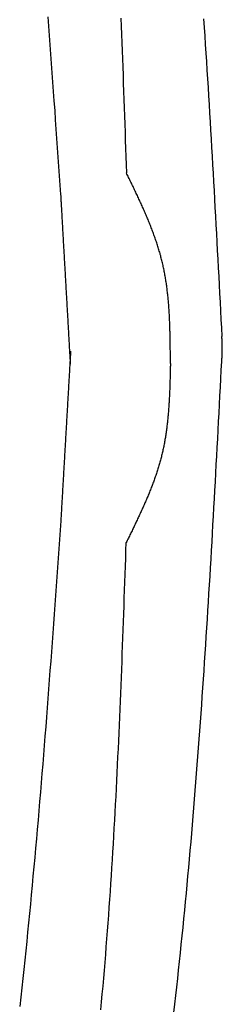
# Model space of a CAD drawing. Extents: x 715 to 7297, y 267 to 3702.
# Tile 46 of 62: x 5327 to 5398, y 1905 to 2250. Entities that reach past the tile are written whole.
import ezdxf

# ---------------------------------------------------------------- set-up
doc = ezdxf.new("R2010")
doc.units = 0
doc.layers.add('CAR', color=10, linetype='CONTINUOUS')

msp = doc.modelspace()

# ---------------------------------------------------------------- linework, layer by layer
at = {"layer": 'CAR'}
for points in [[(5341.87, 2188.38, 0), (5341.64, 2191.66, 0), (5341.41, 2194.94, 0), (5341.18, 2198.22, 0), (5340.95, 2201.5, 0), (5340.72, 2204.78, 0), (5340.48, 2208.06, 0), (5340.25, 2211.34, 0), (5340.02, 2214.62, 0), (5339.79, 2217.89, 0), (5339.55, 2221.17, 0), (5339.32, 2224.45, 0), (5339.08, 2227.73, 0), (5338.84, 2231.01, 0), (5338.61, 2234.29, 0), (5338.37, 2237.56, 0), (5338.13, 2240.84, 0), (5337.88, 2244.12, 0), (5337.64, 2247.39, 0), (5337.39, 2250.67, 0)], [(5362.83, 2250.19, 0), (5362.94, 2247.34, 0), (5363.05, 2244.49, 0), (5363.16, 2241.64, 0), (5363.27, 2238.78, 0), (5363.38, 2235.93, 0), (5363.48, 2233.08, 0), (5363.59, 2230.23, 0), (5363.69, 2227.38, 0), (5363.79, 2224.52, 0), (5363.89, 2221.67, 0), (5363.99, 2218.82, 0), (5364.09, 2215.96, 0), (5364.19, 2213.11, 0), (5364.29, 2210.26, 0), (5364.39, 2207.4, 0), (5364.48, 2204.55, 0), (5364.58, 2201.7, 0), (5364.67, 2198.84, 0), (5364.77, 2195.99, 0)], [(5391.77, 2249.95, 0), (5391.97, 2246.95, 0), (5392.17, 2243.95, 0), (5392.37, 2240.95, 0), (5392.56, 2237.94, 0), (5392.75, 2234.94, 0), (5392.94, 2231.94, 0), (5393.13, 2228.93, 0), (5393.32, 2225.93, 0), (5393.5, 2222.92, 0), (5393.69, 2219.92, 0), (5393.87, 2216.91, 0), (5394.05, 2213.91, 0), (5394.22, 2210.9, 0), (5394.4, 2207.9, 0), (5394.58, 2204.89, 0), (5394.75, 2201.88, 0), (5394.92, 2198.88, 0), (5395.09, 2195.87, 0), (5395.26, 2192.87, 0), (5395.43, 2189.86, 0), (5395.6, 2186.85, 0), (5395.76, 2183.84, 0), (5395.93, 2180.84, 0), (5396.09, 2177.83, 0), (5396.26, 2174.82, 0), (5396.42, 2171.81, 0), (5396.58, 2168.81, 0), (5396.74, 2165.8, 0), (5396.9, 2162.79, 0), (5397.06, 2159.78, 0), (5397.22, 2156.77, 0), (5397.38, 2153.76, 0), (5397.54, 2150.76, 0), (5397.7, 2147.75, 0), (5397.86, 2144.74, 0), (5398.02, 2141.73, 0), (5398.17, 2138.72, 0)], [(5380.16, 2129.3, 0), (5380.16, 2129.75, 0), (5380.16, 2130.19, 0), (5380.15, 2130.63, 0), (5380.15, 2131.07, 0), (5380.15, 2131.51, 0), (5380.15, 2131.95, 0), (5380.15, 2132.4, 0), (5380.14, 2132.84, 0), (5380.14, 2133.28, 0), (5380.14, 2133.72, 0), (5380.13, 2134.16, 0), (5380.13, 2134.6, 0), (5380.12, 2135.04, 0), (5380.12, 2135.48, 0), (5380.11, 2135.93, 0), (5380.11, 2136.37, 0), (5380.1, 2136.81, 0), (5380.1, 2137.25, 0), (5380.09, 2137.69, 0), (5380.08, 2138.13, 0), (5380.07, 2138.57, 0), (5380.07, 2139.01, 0), (5380.06, 2139.45, 0), (5380.05, 2139.89, 0), (5380.04, 2140.33, 0), (5380.02, 2140.77, 0), (5380.01, 2141.21, 0), (5380, 2141.65, 0), (5379.98, 2142.08, 0), (5379.97, 2142.52, 0), (5379.95, 2142.96, 0), (5379.94, 2143.4, 0), (5379.92, 2143.84, 0), (5379.9, 2144.28, 0), (5379.88, 2144.71, 0), (5379.86, 2145.15, 0), (5379.84, 2145.59, 0), (5379.82, 2146.02, 0), (5379.79, 2146.46, 0), (5379.77, 2146.9, 0), (5379.74, 2147.33, 0), (5379.72, 2147.77, 0), (5379.69, 2148.2, 0), (5379.66, 2148.64, 0), (5379.63, 2149.07, 0), (5379.59, 2149.51, 0), (5379.56, 2149.94, 0), (5379.52, 2150.38, 0), (5379.49, 2150.81, 0), (5379.45, 2151.24, 0), (5379.41, 2151.68, 0), (5379.37, 2152.11, 0), (5379.33, 2152.54, 0), (5379.28, 2152.97, 0), (5379.24, 2153.4, 0), (5379.19, 2153.84, 0), (5379.14, 2154.27, 0), (5379.09, 2154.7, 0), (5379.04, 2155.13, 0), (5378.98, 2155.56, 0), (5378.93, 2155.98, 0), (5378.87, 2156.41, 0), (5378.81, 2156.84, 0), (5378.75, 2157.27, 0), (5378.69, 2157.7, 0), (5378.62, 2158.12, 0), (5378.55, 2158.55, 0), (5378.48, 2158.98, 0), (5378.41, 2159.4, 0), (5378.34, 2159.83, 0), (5378.26, 2160.25, 0), (5378.19, 2160.67, 0), (5378.11, 2161.1, 0), (5378.03, 2161.52, 0), (5377.94, 2161.94, 0), (5377.86, 2162.37, 0), (5377.77, 2162.79, 0), (5377.68, 2163.21, 0), (5377.58, 2163.63, 0), (5377.49, 2164.05, 0), (5377.39, 2164.47, 0), (5377.29, 2164.89, 0), (5377.19, 2165.3, 0), (5377.08, 2165.72, 0), (5376.98, 2166.14, 0), (5376.87, 2166.55, 0), (5376.76, 2166.97, 0), (5376.64, 2167.39, 0), (5376.53, 2167.8, 0), (5376.41, 2168.22, 0), (5376.29, 2168.63, 0), (5376.17, 2169.04, 0), (5376.04, 2169.46, 0), (5375.91, 2169.87, 0), (5375.79, 2170.28, 0), (5375.66, 2170.69, 0), (5375.52, 2171.1, 0), (5375.39, 2171.51, 0), (5375.25, 2171.92, 0), (5375.11, 2172.33, 0), (5374.97, 2172.74, 0), (5374.83, 2173.15, 0), (5374.69, 2173.56, 0), (5374.54, 2173.97, 0), (5374.4, 2174.37, 0), (5374.25, 2174.78, 0), (5374.1, 2175.19, 0), (5373.94, 2175.59, 0), (5373.79, 2176, 0), (5373.63, 2176.41, 0), (5373.48, 2176.81, 0), (5373.32, 2177.22, 0), (5373.16, 2177.62, 0), (5373, 2178.03, 0), (5372.84, 2178.43, 0), (5372.67, 2178.83, 0), (5372.51, 2179.24, 0), (5372.34, 2179.64, 0), (5372.17, 2180.04, 0), (5372, 2180.44, 0), (5371.83, 2180.85, 0), (5371.66, 2181.25, 0), (5371.49, 2181.65, 0), (5371.32, 2182.05, 0), (5371.14, 2182.45, 0), (5370.96, 2182.85, 0), (5370.79, 2183.25, 0), (5370.61, 2183.65, 0), (5370.43, 2184.05, 0), (5370.25, 2184.45, 0), (5370.07, 2184.85, 0), (5369.89, 2185.25, 0), (5369.71, 2185.65, 0), (5369.52, 2186.05, 0), (5369.34, 2186.45, 0), (5369.15, 2186.85, 0), (5368.97, 2187.25, 0), (5368.78, 2187.65, 0), (5368.6, 2188.04, 0), (5368.41, 2188.44, 0), (5368.22, 2188.84, 0), (5368.03, 2189.24, 0), (5367.84, 2189.64, 0), (5367.65, 2190.03, 0), (5367.46, 2190.43, 0), (5367.27, 2190.83, 0), (5367.08, 2191.23, 0), (5366.89, 2191.62, 0), (5366.7, 2192.02, 0), (5366.51, 2192.42, 0), (5366.31, 2192.81, 0), (5366.12, 2193.21, 0), (5365.93, 2193.61, 0), (5365.74, 2194.01, 0), (5365.54, 2194.4, 0), (5365.35, 2194.8, 0), (5365.16, 2195.2, 0), (5364.96, 2195.59, 0), (5364.77, 2195.99, 0)], [(5345.24, 2129.04, 0), (5345.21, 2129.5, 0), (5345.19, 2129.97, 0), (5345.16, 2130.44, 0), (5345.13, 2130.91, 0), (5345.11, 2131.37, 0), (5345.08, 2131.84, 0), (5345.05, 2132.31, 0), (5345.03, 2132.77, 0), (5345, 2133.24, 0), (5344.97, 2133.71, 0), (5344.95, 2134.18, 0), (5344.92, 2134.64, 0), (5344.89, 2135.11, 0), (5344.87, 2135.58, 0), (5344.84, 2136.05, 0), (5344.81, 2136.51, 0), (5344.79, 2136.98, 0), (5344.76, 2137.45, 0), (5344.74, 2137.91, 0), (5344.71, 2138.38, 0), (5344.68, 2138.85, 0), (5344.66, 2139.32, 0), (5344.63, 2139.78, 0), (5344.6, 2140.25, 0), (5344.58, 2140.72, 0), (5344.55, 2141.19, 0), (5344.52, 2141.65, 0), (5344.5, 2142.12, 0), (5344.47, 2142.59, 0), (5344.44, 2143.06, 0), (5344.42, 2143.52, 0), (5344.39, 2143.99, 0), (5344.36, 2144.46, 0), (5344.34, 2144.92, 0), (5344.31, 2145.39, 0), (5344.28, 2145.86, 0), (5344.26, 2146.33, 0), (5344.23, 2146.79, 0), (5344.2, 2147.26, 0), (5344.18, 2147.73, 0), (5344.15, 2148.2, 0), (5344.12, 2148.66, 0), (5344.1, 2149.13, 0), (5344.07, 2149.6, 0), (5344.04, 2150.06, 0), (5344.02, 2150.53, 0), (5343.99, 2151, 0), (5343.96, 2151.47, 0), (5343.94, 2151.93, 0), (5343.91, 2152.4, 0), (5343.88, 2152.87, 0), (5343.86, 2153.34, 0), (5343.83, 2153.8, 0), (5343.81, 2154.27, 0), (5343.78, 2154.74, 0), (5343.75, 2155.2, 0), (5343.73, 2155.67, 0), (5343.7, 2156.14, 0), (5343.67, 2156.61, 0), (5343.65, 2157.07, 0), (5343.62, 2157.54, 0), (5343.59, 2158.01, 0), (5343.57, 2158.48, 0), (5343.54, 2158.94, 0), (5343.51, 2159.41, 0), (5343.49, 2159.88, 0), (5343.46, 2160.34, 0), (5343.43, 2160.81, 0), (5343.41, 2161.28, 0), (5343.38, 2161.75, 0), (5343.35, 2162.21, 0), (5343.33, 2162.68, 0), (5343.3, 2163.15, 0), (5343.27, 2163.62, 0), (5343.25, 2164.08, 0), (5343.22, 2164.55, 0), (5343.19, 2165.02, 0), (5343.17, 2165.48, 0), (5343.14, 2165.95, 0), (5343.11, 2166.42, 0), (5343.09, 2166.89, 0), (5343.06, 2167.35, 0), (5343.03, 2167.82, 0), (5343.01, 2168.29, 0), (5342.98, 2168.76, 0), (5342.96, 2169.22, 0), (5342.93, 2169.69, 0), (5342.9, 2170.16, 0), (5342.88, 2170.62, 0), (5342.85, 2171.09, 0), (5342.82, 2171.56, 0), (5342.8, 2172.03, 0), (5342.77, 2172.49, 0), (5342.74, 2172.96, 0), (5342.72, 2173.43, 0), (5342.69, 2173.9, 0), (5342.66, 2174.36, 0), (5342.64, 2174.83, 0), (5342.61, 2175.3, 0), (5342.58, 2175.76, 0), (5342.56, 2176.23, 0), (5342.53, 2176.7, 0), (5342.5, 2177.17, 0), (5342.48, 2177.63, 0), (5342.45, 2178.1, 0), (5342.42, 2178.57, 0), (5342.4, 2179.04, 0), (5342.37, 2179.5, 0), (5342.34, 2179.97, 0), (5342.32, 2180.44, 0), (5342.29, 2180.9, 0), (5342.26, 2181.37, 0), (5342.24, 2181.84, 0), (5342.21, 2182.31, 0), (5342.18, 2182.77, 0), (5342.16, 2183.24, 0), (5342.13, 2183.71, 0), (5342.1, 2184.18, 0), (5342.08, 2184.64, 0), (5342.05, 2185.11, 0), (5342.03, 2185.58, 0), (5342, 2186.04, 0), (5341.97, 2186.51, 0), (5341.95, 2186.98, 0), (5341.92, 2187.45, 0), (5341.89, 2187.91, 0), (5341.87, 2188.38, 0)], [(5398.14, 2129.98, 0), (5398.15, 2130.04, 0), (5398.15, 2130.09, 0), (5398.15, 2130.15, 0), (5398.16, 2130.2, 0), (5398.16, 2130.26, 0), (5398.16, 2130.31, 0), (5398.17, 2130.37, 0), (5398.17, 2130.42, 0), (5398.17, 2130.48, 0), (5398.18, 2130.53, 0), (5398.18, 2130.59, 0), (5398.18, 2130.64, 0), (5398.19, 2130.7, 0), (5398.19, 2130.75, 0), (5398.19, 2130.81, 0), (5398.2, 2130.86, 0), (5398.2, 2130.92, 0), (5398.2, 2130.98, 0), (5398.2, 2131.03, 0), (5398.21, 2131.09, 0), (5398.21, 2131.14, 0), (5398.21, 2131.2, 0), (5398.22, 2131.25, 0), (5398.22, 2131.31, 0), (5398.22, 2131.36, 0), (5398.23, 2131.42, 0), (5398.23, 2131.47, 0), (5398.23, 2131.53, 0), (5398.24, 2131.58, 0), (5398.24, 2131.64, 0), (5398.24, 2131.69, 0), (5398.24, 2131.75, 0), (5398.25, 2131.8, 0), (5398.25, 2131.86, 0), (5398.25, 2131.91, 0), (5398.26, 2131.97, 0), (5398.26, 2132.03, 0), (5398.26, 2132.08, 0), (5398.26, 2132.14, 0), (5398.27, 2132.19, 0), (5398.27, 2132.25, 0), (5398.27, 2132.3, 0), (5398.27, 2132.36, 0), (5398.28, 2132.41, 0), (5398.28, 2132.47, 0), (5398.28, 2132.52, 0), (5398.28, 2132.58, 0), (5398.29, 2132.63, 0), (5398.29, 2132.69, 0), (5398.29, 2132.74, 0), (5398.29, 2132.8, 0), (5398.29, 2132.85, 0), (5398.3, 2132.91, 0), (5398.3, 2132.97, 0), (5398.3, 2133.02, 0), (5398.3, 2133.08, 0), (5398.3, 2133.13, 0), (5398.3, 2133.19, 0), (5398.31, 2133.24, 0), (5398.31, 2133.3, 0), (5398.31, 2133.35, 0), (5398.31, 2133.41, 0), (5398.31, 2133.46, 0), (5398.31, 2133.52, 0), (5398.31, 2133.57, 0), (5398.32, 2133.63, 0), (5398.32, 2133.68, 0), (5398.32, 2133.74, 0), (5398.32, 2133.79, 0), (5398.32, 2133.85, 0), (5398.32, 2133.91, 0), (5398.32, 2133.96, 0), (5398.32, 2134.02, 0), (5398.32, 2134.07, 0), (5398.32, 2134.13, 0), (5398.32, 2134.18, 0), (5398.32, 2134.24, 0), (5398.32, 2134.29, 0), (5398.32, 2134.35, 0), (5398.32, 2134.4, 0), (5398.32, 2134.46, 0), (5398.32, 2134.51, 0), (5398.32, 2134.57, 0), (5398.32, 2134.62, 0), (5398.32, 2134.68, 0), (5398.32, 2134.73, 0), (5398.32, 2134.79, 0), (5398.32, 2134.85, 0), (5398.32, 2134.9, 0), (5398.32, 2134.96, 0), (5398.32, 2135.01, 0), (5398.32, 2135.07, 0), (5398.32, 2135.12, 0), (5398.32, 2135.18, 0), (5398.32, 2135.23, 0), (5398.32, 2135.29, 0), (5398.32, 2135.34, 0), (5398.32, 2135.4, 0), (5398.31, 2135.45, 0), (5398.31, 2135.51, 0), (5398.31, 2135.56, 0), (5398.31, 2135.62, 0), (5398.31, 2135.68, 0), (5398.31, 2135.73, 0), (5398.31, 2135.79, 0), (5398.3, 2135.84, 0), (5398.3, 2135.9, 0), (5398.3, 2135.95, 0), (5398.3, 2136.01, 0), (5398.3, 2136.06, 0), (5398.3, 2136.12, 0), (5398.29, 2136.17, 0), (5398.29, 2136.23, 0), (5398.29, 2136.28, 0), (5398.29, 2136.34, 0), (5398.29, 2136.39, 0), (5398.28, 2136.45, 0), (5398.28, 2136.5, 0), (5398.28, 2136.56, 0), (5398.28, 2136.62, 0), (5398.28, 2136.67, 0), (5398.27, 2136.73, 0), (5398.27, 2136.78, 0), (5398.27, 2136.84, 0), (5398.27, 2136.89, 0), (5398.26, 2136.95, 0), (5398.26, 2137, 0), (5398.26, 2137.06, 0), (5398.26, 2137.11, 0), (5398.26, 2137.17, 0), (5398.25, 2137.22, 0), (5398.25, 2137.28, 0), (5398.25, 2137.33, 0), (5398.25, 2137.39, 0), (5398.24, 2137.45, 0), (5398.24, 2137.5, 0), (5398.24, 2137.56, 0), (5398.23, 2137.61, 0), (5398.23, 2137.67, 0), (5398.23, 2137.72, 0), (5398.23, 2137.78, 0), (5398.22, 2137.83, 0), (5398.22, 2137.89, 0), (5398.22, 2137.94, 0), (5398.22, 2138, 0), (5398.21, 2138.05, 0), (5398.21, 2138.11, 0), (5398.21, 2138.16, 0), (5398.2, 2138.22, 0), (5398.2, 2138.27, 0), (5398.2, 2138.33, 0), (5398.2, 2138.39, 0), (5398.19, 2138.44, 0), (5398.19, 2138.5, 0), (5398.19, 2138.55, 0), (5398.18, 2138.61, 0), (5398.18, 2138.66, 0), (5398.18, 2138.72, 0), (5398.18, 2138.77, 0)], [(5345.24, 2133.61, 0), (5345.21, 2133.14, 0), (5345.19, 2132.67, 0), (5345.16, 2132.21, 0), (5345.13, 2131.74, 0), (5345.11, 2131.27, 0), (5345.08, 2130.8, 0), (5345.05, 2130.34, 0), (5345.03, 2129.87, 0), (5345, 2129.4, 0), (5344.97, 2128.93, 0), (5344.95, 2128.47, 0), (5344.92, 2128, 0), (5344.89, 2127.53, 0), (5344.86, 2127.07, 0), (5344.84, 2126.6, 0), (5344.81, 2126.13, 0), (5344.78, 2125.66, 0), (5344.76, 2125.2, 0), (5344.73, 2124.73, 0), (5344.7, 2124.26, 0), (5344.68, 2123.79, 0), (5344.65, 2123.33, 0), (5344.62, 2122.86, 0), (5344.59, 2122.39, 0), (5344.57, 2121.93, 0), (5344.54, 2121.46, 0), (5344.51, 2120.99, 0), (5344.49, 2120.52, 0), (5344.46, 2120.06, 0), (5344.43, 2119.59, 0), (5344.41, 2119.12, 0), (5344.38, 2118.65, 0), (5344.35, 2118.19, 0), (5344.33, 2117.72, 0), (5344.3, 2117.25, 0), (5344.27, 2116.79, 0), (5344.24, 2116.32, 0), (5344.22, 2115.85, 0), (5344.19, 2115.38, 0), (5344.16, 2114.92, 0), (5344.14, 2114.45, 0), (5344.11, 2113.98, 0), (5344.08, 2113.51, 0), (5344.06, 2113.05, 0), (5344.03, 2112.58, 0), (5344, 2112.11, 0), (5343.97, 2111.65, 0), (5343.95, 2111.18, 0), (5343.92, 2110.71, 0), (5343.89, 2110.24, 0), (5343.87, 2109.78, 0), (5343.84, 2109.31, 0), (5343.81, 2108.84, 0), (5343.79, 2108.37, 0), (5343.76, 2107.91, 0), (5343.73, 2107.44, 0), (5343.7, 2106.97, 0), (5343.68, 2106.51, 0), (5343.65, 2106.04, 0), (5343.62, 2105.57, 0), (5343.6, 2105.1, 0), (5343.57, 2104.64, 0), (5343.54, 2104.17, 0), (5343.52, 2103.7, 0), (5343.49, 2103.23, 0), (5343.46, 2102.77, 0), (5343.44, 2102.3, 0), (5343.41, 2101.83, 0), (5343.38, 2101.37, 0), (5343.35, 2100.9, 0), (5343.33, 2100.43, 0), (5343.3, 2099.96, 0), (5343.27, 2099.5, 0), (5343.25, 2099.03, 0), (5343.22, 2098.56, 0), (5343.19, 2098.1, 0), (5343.17, 2097.63, 0), (5343.14, 2097.16, 0), (5343.11, 2096.69, 0), (5343.08, 2096.23, 0), (5343.06, 2095.76, 0), (5343.03, 2095.29, 0), (5343, 2094.82, 0), (5342.98, 2094.36, 0), (5342.95, 2093.89, 0), (5342.92, 2093.42, 0), (5342.9, 2092.96, 0), (5342.87, 2092.49, 0), (5342.84, 2092.02, 0), (5342.81, 2091.55, 0), (5342.79, 2091.09, 0), (5342.76, 2090.62, 0), (5342.73, 2090.15, 0), (5342.71, 2089.68, 0), (5342.68, 2089.22, 0), (5342.65, 2088.75, 0), (5342.63, 2088.28, 0), (5342.6, 2087.82, 0), (5342.57, 2087.35, 0), (5342.55, 2086.88, 0), (5342.52, 2086.41, 0), (5342.49, 2085.95, 0), (5342.46, 2085.48, 0), (5342.44, 2085.01, 0), (5342.41, 2084.54, 0), (5342.38, 2084.08, 0), (5342.36, 2083.61, 0), (5342.33, 2083.14, 0), (5342.3, 2082.68, 0), (5342.28, 2082.21, 0), (5342.25, 2081.74, 0), (5342.22, 2081.27, 0), (5342.19, 2080.81, 0), (5342.17, 2080.34, 0), (5342.14, 2079.87, 0), (5342.11, 2079.4, 0), (5342.09, 2078.94, 0), (5342.06, 2078.47, 0), (5342.03, 2078, 0), (5342.01, 2077.54, 0), (5341.98, 2077.07, 0), (5341.95, 2076.6, 0), (5341.93, 2076.13, 0), (5341.9, 2075.67, 0), (5341.87, 2075.2, 0), (5341.84, 2074.73, 0), (5341.82, 2074.26, 0)], [(5381.37, 1902.06, 0), (5381.71, 1905.04, 0), (5382.05, 1908.03, 0), (5382.39, 1911.01, 0), (5382.71, 1913.99, 0), (5383.04, 1916.97, 0), (5383.36, 1919.96, 0), (5383.67, 1922.94, 0), (5383.98, 1925.93, 0), (5384.29, 1928.91, 0), (5384.59, 1931.9, 0), (5384.89, 1934.89, 0), (5385.18, 1937.87, 0), (5385.47, 1940.86, 0), (5385.75, 1943.85, 0), (5386.03, 1946.84, 0), (5386.31, 1949.83, 0), (5386.58, 1952.82, 0), (5386.85, 1955.81, 0), (5387.12, 1958.8, 0), (5387.38, 1961.8, 0), (5387.64, 1964.79, 0), (5387.89, 1967.78, 0), (5388.14, 1970.78, 0), (5388.39, 1973.77, 0), (5388.64, 1976.77, 0), (5388.88, 1979.76, 0), (5389.11, 1982.76, 0), (5389.35, 1985.76, 0), (5389.58, 1988.75, 0), (5389.81, 1991.75, 0), (5390.03, 1994.75, 0), (5390.26, 1997.75, 0), (5390.48, 2000.75, 0), (5390.69, 2003.75, 0), (5390.91, 2006.75, 0), (5391.12, 2009.75, 0), (5391.33, 2012.75, 0), (5391.53, 2015.75, 0), (5391.74, 2018.75, 0), (5391.94, 2021.75, 0), (5392.14, 2024.75, 0), (5392.34, 2027.76, 0), (5392.53, 2030.76, 0), (5392.72, 2033.76, 0), (5392.91, 2036.77, 0), (5393.1, 2039.77, 0), (5393.29, 2042.77, 0), (5393.47, 2045.78, 0), (5393.66, 2048.78, 0), (5393.84, 2051.79, 0), (5394.02, 2054.79, 0), (5394.19, 2057.8, 0), (5394.37, 2060.81, 0), (5394.54, 2063.81, 0), (5394.72, 2066.82, 0), (5394.89, 2069.82, 0), (5395.06, 2072.83, 0), (5395.23, 2075.84, 0), (5395.4, 2078.84, 0), (5395.56, 2081.85, 0), (5395.73, 2084.86, 0), (5395.9, 2087.87, 0), (5396.06, 2090.87, 0), (5396.22, 2093.88, 0), (5396.39, 2096.89, 0), (5396.55, 2099.9, 0), (5396.71, 2102.9, 0), (5396.87, 2105.91, 0), (5397.03, 2108.92, 0), (5397.19, 2111.93, 0), (5397.35, 2114.94, 0), (5397.51, 2117.95, 0), (5397.67, 2120.95, 0), (5397.83, 2123.96, 0), (5397.98, 2126.97, 0), (5398.14, 2129.98, 0)], [(5380.16, 2129.3, 0), (5380.15, 2128.89, 0), (5380.14, 2128.47, 0), (5380.13, 2128.06, 0), (5380.12, 2127.64, 0), (5380.11, 2127.23, 0), (5380.1, 2126.81, 0), (5380.09, 2126.4, 0), (5380.08, 2125.98, 0), (5380.07, 2125.57, 0), (5380.06, 2125.15, 0), (5380.05, 2124.74, 0), (5380.04, 2124.32, 0), (5380.03, 2123.91, 0), (5380.02, 2123.49, 0), (5380.01, 2123.08, 0), (5380, 2122.66, 0), (5379.98, 2122.25, 0), (5379.97, 2121.83, 0), (5379.95, 2121.42, 0), (5379.94, 2121.01, 0), (5379.93, 2120.59, 0), (5379.91, 2120.18, 0), (5379.89, 2119.76, 0), (5379.88, 2119.35, 0), (5379.86, 2118.94, 0), (5379.84, 2118.52, 0), (5379.82, 2118.11, 0), (5379.8, 2117.7, 0), (5379.78, 2117.29, 0), (5379.76, 2116.87, 0), (5379.74, 2116.46, 0), (5379.71, 2116.05, 0), (5379.69, 2115.64, 0), (5379.66, 2115.23, 0), (5379.64, 2114.81, 0), (5379.61, 2114.4, 0), (5379.58, 2113.99, 0), (5379.55, 2113.58, 0), (5379.52, 2113.17, 0), (5379.49, 2112.76, 0), (5379.46, 2112.35, 0), (5379.43, 2111.94, 0), (5379.39, 2111.53, 0), (5379.36, 2111.13, 0), (5379.32, 2110.72, 0), (5379.28, 2110.31, 0), (5379.24, 2109.9, 0), (5379.2, 2109.49, 0), (5379.16, 2109.09, 0), (5379.11, 2108.68, 0), (5379.07, 2108.27, 0), (5379.02, 2107.87, 0), (5378.97, 2107.46, 0), (5378.92, 2107.05, 0), (5378.87, 2106.65, 0), (5378.82, 2106.24, 0), (5378.76, 2105.84, 0), (5378.71, 2105.44, 0), (5378.65, 2105.03, 0), (5378.59, 2104.63, 0), (5378.53, 2104.23, 0), (5378.46, 2103.82, 0), (5378.4, 2103.42, 0), (5378.33, 2103.02, 0), (5378.26, 2102.62, 0), (5378.19, 2102.22, 0), (5378.12, 2101.82, 0), (5378.05, 2101.42, 0), (5377.97, 2101.02, 0), (5377.89, 2100.62, 0), (5377.81, 2100.22, 0), (5377.73, 2099.83, 0), (5377.65, 2099.43, 0), (5377.56, 2099.03, 0), (5377.47, 2098.63, 0), (5377.38, 2098.24, 0), (5377.29, 2097.84, 0), (5377.2, 2097.45, 0), (5377.1, 2097.05, 0), (5377, 2096.66, 0), (5376.9, 2096.27, 0), (5376.8, 2095.88, 0), (5376.69, 2095.48, 0), (5376.58, 2095.09, 0), (5376.47, 2094.7, 0), (5376.36, 2094.31, 0), (5376.25, 2093.92, 0), (5376.13, 2093.53, 0), (5376.02, 2093.14, 0), (5375.9, 2092.75, 0), (5375.78, 2092.36, 0), (5375.66, 2091.97, 0), (5375.53, 2091.59, 0), (5375.41, 2091.2, 0), (5375.28, 2090.81, 0), (5375.15, 2090.43, 0), (5375.02, 2090.04, 0), (5374.88, 2089.66, 0), (5374.75, 2089.27, 0), (5374.61, 2088.89, 0), (5374.48, 2088.5, 0), (5374.34, 2088.12, 0), (5374.2, 2087.73, 0), (5374.05, 2087.35, 0), (5373.91, 2086.97, 0), (5373.77, 2086.59, 0), (5373.62, 2086.2, 0), (5373.47, 2085.82, 0), (5373.32, 2085.44, 0), (5373.17, 2085.06, 0), (5373.02, 2084.68, 0), (5372.87, 2084.3, 0), (5372.71, 2083.92, 0), (5372.56, 2083.54, 0), (5372.4, 2083.16, 0), (5372.24, 2082.78, 0), (5372.08, 2082.4, 0), (5371.92, 2082.02, 0), (5371.76, 2081.64, 0), (5371.6, 2081.26, 0), (5371.43, 2080.88, 0), (5371.27, 2080.51, 0), (5371.1, 2080.13, 0), (5370.94, 2079.75, 0), (5370.77, 2079.37, 0), (5370.6, 2079, 0), (5370.43, 2078.62, 0), (5370.26, 2078.24, 0), (5370.09, 2077.87, 0), (5369.92, 2077.49, 0), (5369.75, 2077.12, 0), (5369.58, 2076.74, 0), (5369.4, 2076.36, 0), (5369.23, 2075.99, 0), (5369.05, 2075.61, 0), (5368.88, 2075.24, 0), (5368.7, 2074.86, 0), (5368.52, 2074.49, 0), (5368.34, 2074.11, 0), (5368.17, 2073.74, 0), (5367.99, 2073.36, 0), (5367.81, 2072.99, 0), (5367.63, 2072.62, 0), (5367.45, 2072.24, 0), (5367.27, 2071.87, 0), (5367.09, 2071.49, 0), (5366.91, 2071.12, 0), (5366.73, 2070.75, 0), (5366.54, 2070.37, 0), (5366.36, 2070, 0), (5366.18, 2069.63, 0), (5366, 2069.25, 0), (5365.81, 2068.88, 0), (5365.63, 2068.5, 0), (5365.45, 2068.13, 0), (5365.27, 2067.76, 0), (5365.08, 2067.38, 0), (5364.9, 2067.01, 0), (5364.72, 2066.64, 0)], [(5341.82, 2074.26, 0), (5341.58, 2070.99, 0), (5341.35, 2067.71, 0), (5341.12, 2064.43, 0), (5340.89, 2061.15, 0), (5340.65, 2057.87, 0), (5340.42, 2054.59, 0), (5340.18, 2051.31, 0), (5339.95, 2048.03, 0), (5339.71, 2044.75, 0), (5339.48, 2041.48, 0), (5339.24, 2038.2, 0), (5339, 2034.92, 0), (5338.76, 2031.64, 0), (5338.52, 2028.36, 0), (5338.28, 2025.09, 0), (5338.03, 2021.81, 0), (5337.79, 2018.53, 0), (5337.54, 2015.26, 0), (5337.29, 2011.98, 0), (5337.04, 2008.7, 0), (5336.79, 2005.43, 0), (5336.53, 2002.15, 0), (5336.27, 1998.88, 0), (5336.01, 1995.61, 0), (5335.75, 1992.33, 0), (5335.49, 1989.06, 0), (5335.22, 1985.79, 0), (5334.95, 1982.51, 0), (5334.68, 1979.24, 0), (5334.41, 1975.97, 0), (5334.13, 1972.7, 0), (5333.85, 1969.43, 0), (5333.56, 1966.16, 0), (5333.28, 1962.89, 0), (5332.99, 1959.63, 0), (5332.69, 1956.36, 0), (5332.39, 1953.09, 0), (5332.09, 1949.83, 0), (5331.79, 1946.56, 0), (5331.48, 1943.3, 0), (5331.17, 1940.03, 0), (5330.85, 1936.77, 0), (5330.53, 1933.51, 0), (5330.2, 1930.24, 0), (5329.88, 1926.98, 0), (5329.54, 1923.72, 0), (5329.2, 1920.47, 0), (5328.86, 1917.21, 0), (5328.51, 1913.95, 0), (5328.16, 1910.69, 0), (5327.8, 1907.44, 0), (5327.44, 1904.19, 0)], [(5355.83, 1903.06, 0), (5356.09, 1905.81, 0), (5356.34, 1908.57, 0), (5356.59, 1911.33, 0), (5356.83, 1914.08, 0), (5357.06, 1916.84, 0), (5357.3, 1919.6, 0), (5357.52, 1922.36, 0), (5357.74, 1925.12, 0), (5357.96, 1927.88, 0), (5358.17, 1930.65, 0), (5358.38, 1933.41, 0), (5358.58, 1936.17, 0), (5358.78, 1938.94, 0), (5358.97, 1941.7, 0), (5359.16, 1944.47, 0), (5359.35, 1947.24, 0), (5359.53, 1950, 0), (5359.7, 1952.77, 0), (5359.88, 1955.54, 0), (5360.05, 1958.31, 0), (5360.21, 1961.08, 0), (5360.37, 1963.85, 0), (5360.53, 1966.62, 0), (5360.69, 1969.39, 0), (5360.84, 1972.17, 0), (5360.99, 1974.94, 0), (5361.14, 1977.71, 0), (5361.28, 1980.49, 0), (5361.42, 1983.26, 0), (5361.55, 1986.04, 0), (5361.69, 1988.81, 0), (5361.82, 1991.59, 0), (5361.95, 1994.36, 0), (5362.08, 1997.14, 0), (5362.2, 1999.92, 0), (5362.32, 2002.69, 0), (5362.44, 2005.47, 0), (5362.56, 2008.25, 0), (5362.67, 2011.03, 0), (5362.79, 2013.81, 0), (5362.9, 2016.59, 0), (5363.01, 2019.36, 0), (5363.12, 2022.14, 0), (5363.23, 2024.92, 0), (5363.33, 2027.7, 0), (5363.44, 2030.48, 0), (5363.54, 2033.26, 0), (5363.64, 2036.04, 0), (5363.74, 2038.82, 0), (5363.84, 2041.61, 0), (5363.94, 2044.39, 0), (5364.04, 2047.17, 0), (5364.14, 2049.95, 0), (5364.24, 2052.73, 0), (5364.33, 2055.51, 0), (5364.43, 2058.29, 0), (5364.52, 2061.07, 0), (5364.62, 2063.86, 0), (5364.72, 2066.64, 0)]]:
    msp.add_polyline3d(points, dxfattribs=at)

doc.saveas('drawing.dxf')
